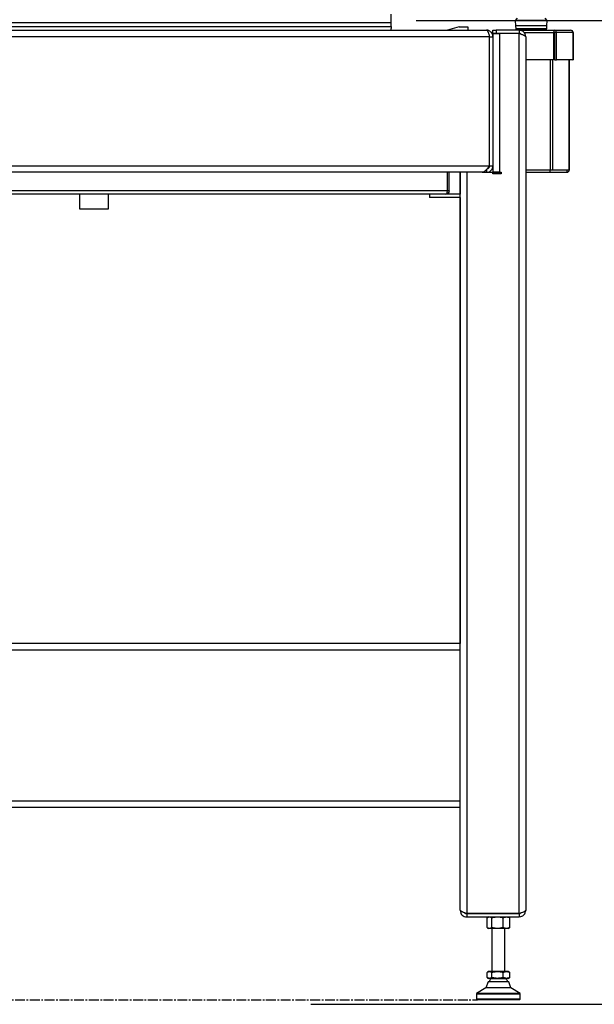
# Model space of a CAD drawing. Extents: x -72 to 51457, y 0 to 26838.
# Tile 197 of 203: x 18070 to 18596, y 12380 to 13280. Entities that reach past the tile are written whole.
import ezdxf
from ezdxf.enums import TextEntityAlignment as Align

# ---------------------------------------------------------------- set-up
doc = ezdxf.new("R2010")
doc.units = 0
doc.header["$LTSCALE"] = 12
for name, pattern in [('CHAIN_THIN', [1.125, 0.75, -0.125, 0.125, -0.125]), ('LDM', [0]), ('LEA', [0]), ('LFUN', [0]), ('SOLID_THIN', [0])]:
    doc.linetypes.add(name, pattern=pattern)
doc.layers.get('0').update_dxf_attribs({"linetype": 'CONTINUOUS'})
doc.layers.add('4', color=7, linetype='CONTINUOUS')
doc.styles.get("Standard").update_dxf_attribs({"font": 'medtext', "width": 0.75})
doc.styles.add('TDM', font='TXT', dxfattribs={"width": 0.675})
doc.dimstyles.new('MEDDIM1649', dxfattribs={"dimscale": 20, "dimtxt": 6, "dimasz": 3.5, "dimexe": 2.5, "dimexo": 2.5, "dimgap": 1.665, "dimtad": 1, "dimdec": 4, "dimrnd": 1, "dimzin": 12, "dimdsep": 46, "dimtxsty": 'Standard', "dimblk": 'MEDFUNV_7', "dimcen": 30, "dimclrd": 7, "dimclre": 7, "dimclrt": 7, "dimadec": 0, "dimazin": 0, "dimtfac": 0.7, "dimtdec": 4, "dimtmove": 0, "dimatfit": 3, "dimldrblk": 'MEDFUNV_7', "dimfxl": 0, "dimtolj": 1, "dimtzin": 0, "dimarcsym": 0})

# ---------------------------------------------------------------- blocks, each defined once
blk = doc.blocks.new('MEDFUNV_6')
at = {"color": 0, "linetype": 'LFUN', "lineweight": -2}
for points in [[(1, 0.133), (0, 0), (1, -0.133), (1, 0.133)], [(1, 0.111), (0.167, 0), (1, -0.111)], [(1, 0.089), (0.333, 0), (1, -0.089)], [(1, 0.067), (0.5, 0), (1, -0.067)], [(1, 0.044), (0.667, 0), (1, -0.044)], [(1, 0.022), (0.833, 0), (1, -0.022)]]:
    blk.add_lwpolyline(points, dxfattribs=at)
blk = doc.blocks.new('MEDFUNV_7')
at = {"color": 0, "linetype": 'LFUN', "lineweight": -2}
for points in [[(-1, 0.133), (0, 0), (-1, -0.133), (-1, 0.133)], [(-1, 0.111), (-0.167, 0), (-1, -0.111)], [(-1, 0.089), (-0.333, 0), (-1, -0.089)], [(-1, 0.067), (-0.5, 0), (-1, -0.067)], [(-1, 0.044), (-0.667, 0), (-1, -0.044)], [(-1, 0.022), (-0.833, 0), (-1, -0.022)]]:
    blk.add_lwpolyline(points, dxfattribs=at)
blk = doc.blocks.new('MEDCLUMP_DIM_1650_')
at = {"layer": '4', "color": 7, "linetype": 'LEA', "lineweight": 25}
for p, q in [((18432.78, 13279.57), (19489.9, 13279.57)), ((18336.53, 12379.57), (19489.9, 12379.57))]:
    blk.add_line(p, q, dxfattribs=at)
at = {"layer": '4', "color": 7, "linetype": 'LDM', "lineweight": 25}
blk.add_line((19439.9, 12379.57), (19439.9, 13279.57), dxfattribs=at)
at = {"layer": '4', "color": 7, "linetype": 'LDM', "lineweight": 25, "xscale": 70, "yscale": 70, "zscale": 70, "rotation": 90}
for name, p in [('MEDFUNV_7', (19439.9, 13279.57)), ('MEDFUNV_6', (19439.9, 12379.57))]:
    blk.add_blockref(name, p, dxfattribs=at)
at = {"layer": '4', "color": 7, "lineweight": 25, "style": 'TDM', "width": 0.771429}
blk.add_text('900', height=120, rotation=90, dxfattribs=at).set_placement((19439.9, 12721.57), align=Align.BOTTOM_LEFT)
blk = doc.blocks.new('*D68')
at = {"lineweight": 0}
blk.add_blockref('MEDCLUMP_DIM_1650_', (0, 0), dxfattribs=at)
blk = doc.blocks.new('Besch_Seite')
at = {"color": 7, "linetype": 'SOLID_THIN', "lineweight": 25}
for p, q in [((18410.09, 13277.48), (18410.09, 13285.45)), ((18410.09, 13277.48), (17768.09, 13277.48)), ((18410.09, 13273.94), (18410.09, 13277.48)), ((18525.29, 13281.67), (18523.34, 13279.37)), ((18523.34, 13279.37), (18523.86, 13274.72)), ((18552.83, 13279.37), (18523.34, 13279.37)), ((18552.83, 13279.37), (18550.89, 13281.67)), ((18552.31, 13274.72), (18552.83, 13279.37)), ((17749.09, 13270.67), (18497.09, 13270.67)), ((17768.09, 13273.94), (18410.09, 13273.94)), ((18410.09, 13273.94), (18410.09, 13272.17)), ((18472.09, 13273.67), (18461.59, 13270.67)), ((18472.09, 13273.67), (18480.09, 13273.67)), ((18480.09, 13273.67), (18480.09, 13270.67)), ((18503.09, 13267.67), (18503.09, 13270.67)), ((18503.09, 13270.67), (18506.09, 13270.67)), ((18503.09, 13267.53), (18503.09, 13267.67)), ((18506.09, 13267.67), (18503.09, 13267.67)), ((18503.09, 13267.53), (18503.09, 13264.67)), ((18503.09, 13267.53), (18509.09, 13267.53)), ((18527.09, 13270.67), (18506.09, 13270.67)), ((18506.09, 13270.67), (18506.09, 13267.67)), ((18527.09, 13267.67), (18506.09, 13267.67)), ((18527.09, 13267.53), (18509.09, 13267.53)), ((18509.09, 13267.53), (18509.09, 13140.67)), ((18523.86, 13274.72), (18523.91, 13271.97)), ((18552.31, 13274.72), (18523.86, 13274.72)), ((18544.07, 13271.97), (18523.91, 13271.97)), ((18524, 13271.77), (18524.04, 13270.87)), ((18544.03, 13271.77), (18524, 13271.77)), ((18544.01, 13270.87), (18524.04, 13270.87)), ((18524.46, 13271.97), (18524.48, 13271.77)), ((18524.49, 13270.87), (18524.49, 13270.67)), ((18527.09, 13270.67), (18559.02, 13270.67)), ((18527.09, 13270.67), (18527.09, 13267.67)), ((18527.09, 12462.67), (18527.09, 13267.53)), ((18527.47, 13267.41), (18527.3, 13267.53)), ((18527.3, 13267.53), (18527.8, 13267.53)), ((18531.56, 13268.57), (18558.48, 13268.57)), ((18552.13, 13270.87), (18544.01, 13270.87)), ((18552.18, 13271.77), (18544.03, 13271.77)), ((18552.26, 13271.97), (18544.07, 13271.97)), ((18551.69, 13270.67), (18551.69, 13270.87)), ((18551.7, 13271.77), (18551.71, 13271.97)), ((18552.13, 13270.87), (18552.18, 13271.77)), ((18552.26, 13271.97), (18552.31, 13274.72)), ((18558.48, 13268.57), (18558.48, 13243.67)), ((18559.02, 13268.67), (18559.02, 13270.67)), ((18559.02, 13270.67), (18574.08, 13270.67)), ((18561.18, 13268.57), (18559.3, 13268.57)), ((18559.3, 13268.57), (18559.3, 13243.67)), ((18561.18, 13243.67), (18561.18, 13268.57)), ((18576.05, 13268.57), (18561.18, 13268.57)), ((18574.08, 13270.67), (18574.17, 13270.67)), ((18574.17, 13270.67), (18574.17, 13270.67)), ((18576.05, 13268.57), (18576.05, 13243.67)), ((18576.05, 13268.47), (18576.37, 13268.47)), ((18576.37, 13268.47), (18576.37, 13243.67)), ((18500.09, 13264.67), (17746.09, 13264.67)), ((18500.09, 13264.67), (18503.09, 13264.67)), ((18500.09, 13146.67), (18500.09, 13264.67)), ((18503.09, 13264.67), (18503.09, 13146.67)), ((18533.09, 13264.67), (18533.09, 12465.57)), ((18558.48, 13243.67), (18533.09, 13243.67)), ((18555.62, 13142.67), (18555.62, 13243.67)), ((18557.59, 13243.67), (18557.59, 13142.67)), ((18559.3, 13243.67), (18561.18, 13243.67)), ((18576.05, 13243.67), (18561.18, 13243.67)), ((18572.83, 13142.67), (18572.83, 13243.67)), ((18572.96, 13243.67), (18572.96, 13142.67)), ((18576.05, 13243.67), (18576.37, 13243.67)), ((17746.09, 13146.67), (18500.09, 13146.67)), ((18497.09, 13143.01), (18497.09, 13140.67)), ((18500.09, 13146.67), (18503.09, 13146.67)), ((18503.09, 13146.67), (18503.09, 13140.67)), ((18555.62, 13142.67), (18533.09, 13142.67)), ((18555.34, 13140.67), (18555.34, 13142.67)), ((18557.59, 13142.67), (18555.62, 13142.67)), ((18572.83, 13142.67), (18557.59, 13142.67)), ((18570.76, 13142.67), (18570.76, 13140.67)), ((18572.96, 13142.67), (18572.83, 13142.67)), ((18493.09, 13140.67), (17753.09, 13140.67)), ((18461.52, 13123.67), (18461.52, 13140.67)), ((18461.59, 13123.67), (18461.59, 13140.67)), ((18463.09, 13123.67), (18463.09, 13140.67)), ((18473.03, 13140.67), (18473.03, 13120.67)), ((18473.09, 12465.67), (18473.09, 13140.67)), ((18479.09, 13140.67), (18479.09, 12462.67)), ((18493.09, 13140.67), (18497.09, 13140.67)), ((18497.09, 13140.67), (18503.09, 13140.67)), ((18503.09, 13139.17), (18503.09, 13140.67)), ((18509.09, 13140.67), (18503.09, 13140.67)), ((18510.59, 13140.57), (18503.09, 13140.57)), ((18510.59, 13139.17), (18503.09, 13139.17)), ((18509.09, 13140.67), (18510.59, 13140.67)), ((18509.09, 13140.67), (18509.09, 13140.57)), ((18510.59, 13140.67), (18510.59, 13139.17)), ((18533.09, 13140.67), (18555.34, 13140.67)), ((18555.34, 13140.67), (18570.76, 13140.67)), ((18461.52, 13123.67), (17814.66, 13123.67)), ((18463.09, 13123.67), (18461.59, 13123.67)), ((18460.09, 13120.67), (17816.09, 13120.67)), ((18124.79, 13120.67), (18124.79, 13107.17)), ((18151.39, 13107.17), (18151.39, 13120.67)), ((18445.09, 13120.67), (18445.09, 13117.67)), ((18473.09, 13117.67), (18445.09, 13117.67)), ((18473.09, 13120.67), (18460.09, 13120.67)), ((18473.03, 13117.67), (18473.03, 12709.67)), ((18124.79, 13107.17), (18135.75, 13107.17)), ((18135.75, 13107.17), (18151.39, 13107.17)), ((18473.09, 12709.67), (17806.16, 12709.67)), ((18473.09, 12703.67), (17809.09, 12703.67)), ((17809.09, 12565.67), (18473.09, 12565.67)), ((18473.09, 12559.67), (17806.16, 12559.67)), ((18473.09, 12465.67), (18473.09, 12465.57)), ((18527.09, 12462.67), (18479.09, 12462.67)), ((18479.09, 12462.57), (18479.09, 12462.67)), ((18479.09, 12462.57), (18479.09, 12459.57)), ((18479.09, 12462.57), (18527.09, 12462.57)), ((18479.09, 12459.57), (18527.09, 12459.57)), ((18490.09, 12462.57), (18490.09, 12462.67)), ((18493.09, 12462.57), (18490.09, 12462.57)), ((18493.09, 12462.57), (18493.09, 12462.67)), ((18493.19, 12462.57), (18493.19, 12462.67)), ((18495.39, 12462.67), (18495.39, 12462.57)), ((18497.73, 12458.77), (18499.17, 12459.41)), ((18497.73, 12449.78), (18497.73, 12458.77)), ((18498.9, 12459.46), (18498.11, 12459.01)), ((18498.79, 12459.57), (18498.9, 12459.46)), ((18502.21, 12449.78), (18502.21, 12458.77)), ((18512.57, 12449.78), (18512.57, 12458.77)), ((18517.28, 12459.46), (18517.39, 12459.57)), ((18518.06, 12459.01), (18517.28, 12459.46)), ((18518.45, 12458.77), (18518.04, 12459.02)), ((18518.45, 12449.78), (18518.45, 12458.77)), ((18520.79, 12462.57), (18520.79, 12462.67)), ((18525.09, 12462.57), (18525.19, 12462.67)), ((18527.09, 12462.67), (18527.09, 12462.57)), ((18527.09, 12462.57), (18527.09, 12459.57)), ((18498.11, 12449.54), (18499.09, 12448.97)), ((18499.97, 12448.97), (18499.09, 12448.97)), ((18507.39, 12448.97), (18499.97, 12448.97)), ((18502.09, 12448.97), (18502.09, 12409.57)), ((18515.51, 12448.97), (18507.39, 12448.97)), ((18514.09, 12409.57), (18514.09, 12448.97)), ((18517.09, 12448.97), (18515.51, 12448.97)), ((18517.09, 12448.97), (18518.06, 12449.54)), ((18518.04, 12449.53), (18518.45, 12449.78)), ((18497.73, 12404.11), (18497.73, 12408.77)), ((18499.09, 12409.57), (18498.11, 12409.01)), ((18498.11, 12403.87), (18499.09, 12403.31)), ((18499.97, 12409.57), (18499.09, 12409.57)), ((18499.97, 12403.31), (18499.09, 12403.31)), ((18507.39, 12409.57), (18499.97, 12409.57)), ((18507.39, 12403.31), (18499.97, 12403.31)), ((18511.17, 12402.83), (18500.93, 12402.83)), ((18502.21, 12404.11), (18502.21, 12408.77)), ((18515.51, 12409.57), (18507.39, 12409.57)), ((18515.51, 12403.31), (18507.39, 12403.31)), ((18515.24, 12402.83), (18511.17, 12402.83)), ((18512.57, 12404.11), (18512.57, 12408.77)), ((18517.09, 12409.57), (18515.51, 12409.57)), ((18517.09, 12403.31), (18515.51, 12403.31)), ((18518.06, 12409.01), (18517.09, 12409.57)), ((18517.09, 12403.31), (18518.06, 12403.87)), ((18518.45, 12408.77), (18518.04, 12409.02)), ((18518.04, 12403.86), (18518.45, 12404.11)), ((18518.45, 12404.11), (18518.45, 12408.77)), ((18496.59, 12394.57), (18488.09, 12389.57)), ((18498.59, 12400.17), (18496.59, 12394.57)), ((18513.05, 12394.57), (18496.59, 12394.57)), ((18512.19, 12400.17), (18498.59, 12400.17)), ((18517.59, 12400.17), (18512.19, 12400.17)), ((18519.59, 12394.57), (18513.05, 12394.57)), ((18519.59, 12394.57), (18517.59, 12400.17)), ((18528.09, 12389.57), (18519.59, 12394.57)), ((18488.09, 12389.57), (18488.09, 12388.97)), ((18516.71, 12389.57), (18488.09, 12389.57)), ((18516.71, 12388.97), (18488.09, 12388.97)), ((18488.09, 12388.8), (18488.09, 12384.37)), ((18516.71, 12388.8), (18488.09, 12388.8)), ((18488.22, 12388.97), (18488.22, 12388.8)), ((18528.09, 12389.57), (18516.71, 12389.57)), ((18528.09, 12388.97), (18516.71, 12388.97)), ((18528.09, 12388.8), (18516.71, 12388.8)), ((18527.95, 12388.8), (18527.95, 12388.97)), ((18528.09, 12388.97), (18528.09, 12389.57)), ((18528.09, 12384.37), (18528.09, 12388.8)), ((18488.09, 12384.37), (18488.89, 12383.57)), ((18516.71, 12384.37), (18488.09, 12384.37)), ((18516.37, 12383.57), (18488.89, 12383.57)), ((18527.29, 12383.57), (18516.37, 12383.57)), ((18528.09, 12384.37), (18516.71, 12384.37)), ((18527.29, 12383.57), (18528.09, 12384.37))]:
    blk.add_line(p, q, dxfattribs=at)
blk.add_lwpolyline([(18409.86, 13270.67), (18409.99, 13271.2), (18410.09, 13272.17)], dxfattribs=at)
at = {"color": 7, "linetype": 'CHAIN_THIN', "lineweight": 25, "flags": 128}
blk.add_lwpolyline([(17743.09, 12465.67), (17743.09, 12383.57), (18488.89, 12383.57)], dxfattribs=at)
at = {"color": 7, "linetype": 'SOLID_THIN', "lineweight": 25}
for centre, radius, start, end in [((18574.08, 13268.82), 1.85, 87.09559, 89.99991), ((18574.01, 13268.63), 2.05, 358.39028, 85.32796), ((18508.09, 12397.8), 8.75, 144.85715, 164.2439), ((18500.69, 12403.01), 0.3, 324.85715, 90), ((18515.49, 12403.01), 0.3, 90, 215.14285), ((18508.09, 12397.8), 8.75, 15.7561, 35.14285)]:
    blk.add_arc(centre, radius, start, end, dxfattribs=at)
for points, knots in [([(18503.09, 13264.67), (18502.86, 13266.85), (18502.43, 13267.86), (18501.25, 13268.99), (18500.11, 13270.08), (18498.86, 13270.59), (18497.09, 13270.67)], [0, 0, 0, 0, 1, 1, 1, 2, 2, 2, 2]), ([(18497.09, 13270.67), (18497.71, 13270.47), (18497.96, 13270.21), (18498.41, 13269.29), (18498.53, 13269.04), (18498.75, 13268.55), (18499.09, 13267.68), (18499.5, 13266.51), (18499.86, 13265.38), (18500.09, 13264.67)], [0, 0, 0, 0, 1, 1, 1, 2, 3, 4, 5, 5, 5, 5]), ([(18533.09, 13264.67), (18533.02, 13265.26), (18532.87, 13266.2), (18532.56, 13267.23), (18532.1, 13268.07), (18531.63, 13268.61), (18531.33, 13268.91), (18531.03, 13269.21), (18530.48, 13269.69), (18529.64, 13270.15), (18528.62, 13270.46), (18527.68, 13270.6), (18527.09, 13270.67)], [0, 0, 0, 0, 1, 2, 3, 4, 4, 4, 5, 6, 7, 8, 8, 8, 8]), ([(18527.09, 13267.53), (18527.81, 13267.31), (18528.97, 13266.95), (18530.17, 13266.56), (18531.06, 13266.23), (18531.54, 13266.01), (18531.77, 13265.9), (18532.68, 13265.46), (18533.01, 13265.15), (18533.09, 13264.67)], [0, 0, 0, 0, 1, 2, 3, 4, 4, 4, 5, 5, 5, 5]), ([(18559.02, 13270.67), (18558.9, 13270.59), (18558.86, 13270.5), (18558.78, 13270.18), (18558.7, 13269.86), (18558.63, 13269.48), (18558.48, 13268.57)], [0, 0, 0, 0, 1, 1, 1, 2, 2, 2, 2]), ([(18561.18, 13268.57), (18561.05, 13269.35), (18560.9, 13269.67), (18560.5, 13270.06), (18560.1, 13270.45), (18559.78, 13270.58), (18559.02, 13270.67)], [0, 0, 0, 0, 1, 1, 1, 2, 2, 2, 2]), ([(18576.37, 13268.47), (18576.28, 13269.28), (18576.14, 13269.62), (18575.73, 13270.03), (18575.32, 13270.44), (18574.98, 13270.58), (18574.17, 13270.67)], [0, 0, 0, 0, 1, 1, 1, 2, 2, 2, 2]), ([(18500.09, 13264.67), (18500.05, 13265.17), (18500.02, 13265.39), (18499.95, 13265.62), (18499.87, 13265.85), (18499.8, 13265.98), (18499.57, 13266.26)], [0, 0, 0, 0, 1, 1, 1, 2, 2, 2, 2]), ([(18500.09, 13146.67), (18498.13, 13144.04), (18497.22, 13142.96), (18496.16, 13142.04), (18495.11, 13141.13), (18494.49, 13140.85), (18493.09, 13140.67)], [0, 0, 0, 0, 1, 1, 1, 2, 2, 2, 2]), ([(18497.09, 13140.67), (18499.23, 13140.88), (18500.24, 13141.31), (18501.38, 13142.49), (18502.49, 13143.63), (18502.97, 13144.8), (18503.09, 13146.67)], [0, 0, 0, 0, 1, 1, 1, 2, 2, 2, 2]), ([(18497.82, 13143.8), (18498.43, 13143.89), (18498.9, 13144.17), (18499.39, 13144.75), (18499.85, 13145.3), (18500.04, 13145.83), (18500.09, 13146.67)], [0, 0, 0, 0, 1, 1, 1, 2, 2, 2, 2]), ([(18570.76, 13140.67), (18571.55, 13140.76), (18571.86, 13140.89), (18572.27, 13141.28), (18572.69, 13141.67), (18572.83, 13141.98), (18572.92, 13142.67)], [0, 0, 0, 0, 1, 1, 1, 2, 2, 2, 2]), ([(18460.09, 13120.67), (18460.62, 13120.81), (18460.86, 13120.99), (18461.09, 13121.47), (18461.31, 13121.93), (18461.42, 13122.5), (18461.52, 13123.67)], [0, 0, 0, 0, 1, 1, 1, 2, 2, 2, 2]), ([(18463.09, 13123.67), (18462.99, 13122.63), (18462.78, 13122.12), (18462.2, 13121.55), (18461.63, 13120.98), (18461.11, 13120.76), (18460.09, 13120.67)], [0, 0, 0, 0, 1, 1, 1, 2, 2, 2, 2]), ([(18461.59, 13123.67), (18461.58, 13123.5), (18461.57, 13123.42), (18461.55, 13123.34), (18461.54, 13123.26), (18461.52, 13123.22), (18461.47, 13123.11)], [0, 0, 0, 0, 1, 1, 1, 2, 2, 2, 2]), ([(18479.09, 12462.67), (18478.37, 12462.9), (18477.21, 12463.28), (18476, 12463.7), (18475.12, 12464.04), (18474.64, 12464.26), (18474.4, 12464.38), (18473.5, 12464.84), (18473.16, 12465.18), (18473.09, 12465.67)], [0, 0, 0, 0, 1, 2, 3, 4, 4, 4, 5, 5, 5, 5]), ([(18473.09, 12465.57), (18473.31, 12463.4), (18473.74, 12462.39), (18474.93, 12461.25), (18476.07, 12460.16), (18477.32, 12459.66), (18479.09, 12459.57)], [0, 0, 0, 0, 1, 1, 1, 2, 2, 2, 2]), ([(18533.09, 12465.57), (18532.86, 12464.95), (18532.59, 12464.71), (18531.69, 12464.28), (18530.77, 12463.85), (18529.68, 12463.47), (18527.09, 12462.67)], [0, 0, 0, 0, 1, 1, 1, 2, 2, 2, 2]), ([(18527.09, 12459.57), (18529.26, 12459.8), (18530.27, 12460.23), (18531.41, 12461.41), (18532.5, 12462.55), (18533.01, 12463.8), (18533.09, 12465.57)], [0, 0, 0, 0, 1, 1, 1, 2, 2, 2, 2]), ([(18507.39, 12459.57), (18508.29, 12459.57), (18508.95, 12459.52), (18509.73, 12459.4), (18510.49, 12459.29), (18511.13, 12459.15), (18512.57, 12458.77)], [0, 0, 0, 0, 1, 1, 1, 2, 2, 2, 2]), ([(18527.09, 12462.57), (18527.64, 12462.62), (18527.88, 12462.66), (18528.12, 12462.75), (18528.36, 12462.84), (18528.52, 12462.94), (18528.87, 12463.24)], [0, 0, 0, 0, 1, 1, 1, 2, 2, 2, 2]), ([(18507.39, 12448.97), (18506.49, 12448.98), (18505.82, 12449.03), (18505.05, 12449.14), (18504.29, 12449.26), (18503.65, 12449.4), (18502.21, 12449.78)], [0, 0, 0, 0, 1, 1, 1, 2, 2, 2, 2]), ([(18515.51, 12448.97), (18515, 12448.98), (18514.62, 12449.03), (18514.18, 12449.14), (18513.75, 12449.26), (18513.39, 12449.4), (18512.57, 12449.78)], [0, 0, 0, 0, 1, 1, 1, 2, 2, 2, 2]), ([(18497.73, 12408.77), (18498.36, 12409.13), (18498.65, 12409.28), (18498.97, 12409.4), (18499.29, 12409.51), (18499.49, 12409.55), (18499.97, 12409.57)], [0, 0, 0, 0, 1, 1, 1, 2, 2, 2, 2]), ([(18507.39, 12403.31), (18506.49, 12403.31), (18505.82, 12403.36), (18505.05, 12403.48), (18504.29, 12403.59), (18503.65, 12403.73), (18502.21, 12404.11)], [0, 0, 0, 0, 1, 1, 1, 2, 2, 2, 2]), ([(18507.39, 12409.57), (18508.29, 12409.57), (18508.95, 12409.52), (18509.73, 12409.4), (18510.49, 12409.29), (18511.13, 12409.15), (18512.57, 12408.77)], [0, 0, 0, 0, 1, 1, 1, 2, 2, 2, 2]), ([(18515.51, 12403.31), (18515, 12403.31), (18514.62, 12403.36), (18514.18, 12403.48), (18513.75, 12403.59), (18513.39, 12403.73), (18512.57, 12404.11)], [0, 0, 0, 0, 1, 1, 1, 2, 2, 2, 2]), ([(18515.51, 12409.57), (18516.02, 12409.57), (18516.4, 12409.52), (18516.84, 12409.4), (18517.27, 12409.29), (18517.63, 12409.15), (18518.45, 12408.77)], [0, 0, 0, 0, 1, 1, 1, 2, 2, 2, 2])]:
    blk.add_open_spline(points, degree=3, knots=knots, dxfattribs=at)
for points in [[(18528.99, 13266.94), (18528.79, 13267.1), (18528.49, 13267.32), (18528.15, 13267.5), (18527.76, 13267.6), (18527.37, 13267.65), (18527.09, 13267.67)], [(18559.02, 13268.67), (18558.78, 13268.66), (18558.72, 13268.64), (18558.48, 13268.57)], [(18559.3, 13268.57), (18559.2, 13268.64), (18559.17, 13268.66), (18559.02, 13268.67)], [(18477.16, 12463.3), (18477.38, 12463.14), (18477.71, 12462.92), (18478.06, 12462.74), (18478.44, 12462.64), (18478.82, 12462.59), (18479.09, 12462.57)], [(18500.76, 12459.34), (18500.96, 12459.3), (18501.26, 12459.24), (18501.55, 12459.15), (18501.82, 12459.02), (18502.05, 12458.87), (18502.21, 12458.77)], [(18502.21, 12458.77), (18502.85, 12458.94), (18503.79, 12459.18), (18504.76, 12459.37), (18505.75, 12459.48), (18506.72, 12459.54), (18507.39, 12459.57)], [(18512.57, 12458.77), (18512.83, 12458.9), (18513.22, 12459.09), (18513.62, 12459.25), (18513.98, 12459.35), (18514.27, 12459.4), (18514.46, 12459.42)], [(18516.56, 12459.42), (18516.76, 12459.39), (18517.06, 12459.34), (18517.42, 12459.24), (18517.81, 12459.08), (18518.19, 12458.9), (18518.45, 12458.77)], [(18499.97, 12448.97), (18499.75, 12448.98), (18499.4, 12449.02), (18498.97, 12449.13), (18498.49, 12449.34), (18498.03, 12449.6), (18497.73, 12449.78)], [(18502.21, 12449.78), (18502, 12449.64), (18501.67, 12449.44), (18501.25, 12449.26), (18500.76, 12449.12), (18500.28, 12449.03), (18499.97, 12448.97)], [(18512.57, 12449.78), (18511.93, 12449.6), (18510.99, 12449.37), (18510.02, 12449.18), (18509.03, 12449.06), (18508.06, 12449), (18507.39, 12448.97)], [(18518.45, 12449.78), (18518.08, 12449.6), (18517.55, 12449.37), (18517, 12449.18), (18516.44, 12449.06), (18515.89, 12449), (18515.51, 12448.97)], [(18499.97, 12403.31), (18499.75, 12403.32), (18499.4, 12403.35), (18498.98, 12403.47), (18498.5, 12403.68), (18498.03, 12403.93), (18497.73, 12404.11)], [(18499.97, 12409.57), (18500.28, 12409.52), (18500.76, 12409.43), (18501.25, 12409.29), (18501.67, 12409.1), (18502, 12408.9), (18502.21, 12408.77)], [(18502.21, 12404.11), (18502, 12403.98), (18501.67, 12403.78), (18501.25, 12403.59), (18500.76, 12403.45), (18500.28, 12403.36), (18499.97, 12403.31)], [(18502.21, 12408.77), (18502.85, 12408.94), (18503.79, 12409.18), (18504.76, 12409.37), (18505.75, 12409.48), (18506.72, 12409.54), (18507.39, 12409.57)], [(18512.57, 12404.11), (18511.93, 12403.94), (18510.99, 12403.7), (18510.02, 12403.51), (18509.03, 12403.4), (18508.06, 12403.34), (18507.39, 12403.31)], [(18512.57, 12408.77), (18512.93, 12408.94), (18513.46, 12409.18), (18514.02, 12409.37), (18514.58, 12409.48), (18515.13, 12409.54), (18515.51, 12409.57)], [(18518.45, 12404.11), (18518.08, 12403.94), (18517.55, 12403.7), (18517, 12403.51), (18516.44, 12403.4), (18515.89, 12403.34), (18515.51, 12403.31)]]:
    blk.add_open_spline(points, degree=3, dxfattribs=at)

msp = doc.modelspace()

# ---------------------------------------------------------------- block references
at = {"lineweight": 0}
msp.add_blockref('Besch_Seite', (0, 0), dxfattribs=at)

# ---------------------------------------------------------------- dimensions: what is measured, and where the dimension line sits
at = {"layer": '4', "color": 7, "linetype": 'LDM', "lineweight": 25}
dim = msp.add_linear_dim(base=(19439.9, 12379.57), p1=(18412.78, 13279.57), p2=(18316.53, 12379.57), angle=90, dimstyle='MEDDIM1649', override={"dimscale": 20, "dimdec": 0, "dimblk": 'MEDFUNV_7', "dimclrd": 7, "dimclre": 7, "dimclrt": 7, "dimtzin": 8}, dxfattribs=at)
dim.commit()
dim.dimension.update_dxf_attribs({"geometry": '*D68', "text_midpoint": (19339.9, 12829.57)})

doc.saveas('drawing.dxf')
